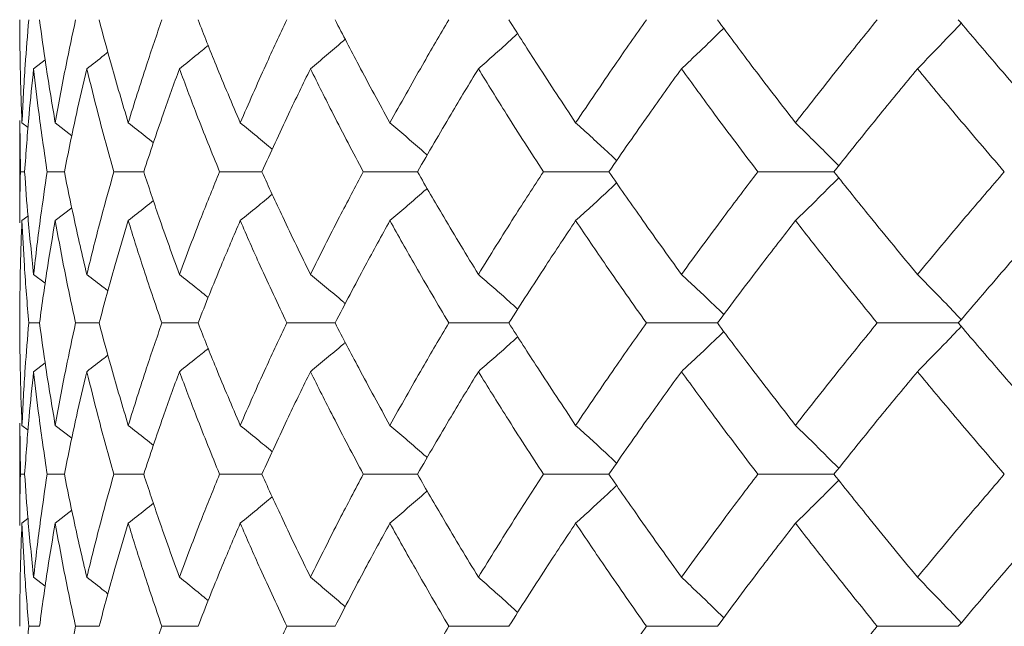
# Model space of a CAD drawing. Header units: inches. Extents: x -4 to 22.9, y -7.2 to 15.7.
# Tile 76 of 127: x 11.192 to 11.587, y 2.756 to 2.999. Entities that reach past the tile are written whole.
import ezdxf

# ---------------------------------------------------------------- set-up
doc = ezdxf.new("R2010")
doc.units = ezdxf.units.IN
doc.header["$MEASUREMENT"] = 0

msp = doc.modelspace()

# ---------------------------------------------------------------- linework, layer by layer
at = {"color": 7, "linetype": 'Continuous', "lineweight": 15}
for p, q in [((11.19788, 2.97921), (11.20249, 2.98279)), ((11.19234, 2.95845), (11.19234, 2.91748)), ((11.19257, 2.93794), (11.19237, 2.95845)), ((11.19321, 2.95757), (11.19565, 2.95569)), ((11.20655, 2.95757), (11.21321, 2.95238)), ((11.19428, 2.93794), (11.19257, 2.93794)), ((11.2102, 2.93794), (11.20331, 2.93794)), ((11.242, 2.93794), (11.23003, 2.93794)), ((11.28935, 2.93794), (11.27241, 2.93794)), ((11.35171, 2.93794), (11.32999, 2.93794)), ((11.42842, 2.93794), (11.40216, 2.93794)), ((11.51862, 2.93794), (11.48811, 2.93794)), ((11.19321, 2.91834), (11.19561, 2.92018)), ((11.20655, 2.91834), (11.21318, 2.92349)), ((11.19788, 2.89682), (11.20253, 2.89324)), ((11.20024, 2.87732), (11.19593, 2.87732)), ((11.22413, 2.87732), (11.21469, 2.87732)), ((11.26376, 2.87732), (11.24928, 2.87732)), ((11.31869, 2.87732), (11.29934, 2.87732)), ((11.38832, 2.87732), (11.3643, 2.87732)), ((11.47189, 2.87732), (11.44346, 2.87732)), ((11.56847, 2.87732), (11.53596, 2.87732)), ((11.19788, 2.85781), (11.20249, 2.86137)), ((11.19234, 2.83716), (11.19234, 2.79619)), ((11.19257, 2.8167), (11.19237, 2.83716)), ((11.19321, 2.83629), (11.19565, 2.83442)), ((11.20655, 2.83629), (11.21321, 2.83112)), ((11.19428, 2.8167), (11.19257, 2.8167)), ((11.2102, 2.8167), (11.20331, 2.8167)), ((11.242, 2.8167), (11.23003, 2.8167)), ((11.28935, 2.8167), (11.27241, 2.8167)), ((11.35171, 2.8167), (11.32999, 2.8167)), ((11.42842, 2.8167), (11.40216, 2.8167)), ((11.51862, 2.8167), (11.48811, 2.8167)), ((11.20655, 2.79707), (11.21318, 2.80223)), ((11.19321, 2.79707), (11.19561, 2.79891)), ((11.19788, 2.77543), (11.20253, 2.77182)), ((11.20024, 2.75574), (11.19593, 2.75574)), ((11.22413, 2.75574), (11.21469, 2.75574)), ((11.26376, 2.75574), (11.24928, 2.75574)), ((11.31869, 2.75574), (11.29934, 2.75574)), ((11.38832, 2.75574), (11.3643, 2.75574)), ((11.47189, 2.75574), (11.44346, 2.75574)), ((11.56847, 2.75574), (11.53596, 2.75574))]:
    msp.add_line(p, q, dxfattribs=at)
for points, knots in [([(11.19321, 2.95757), (11.19293, 2.96528), (11.19241, 2.97904), (11.19236, 2.99283), (11.19234, 2.9989)], [0, 0, 0, 0, 0.55973, 1, 1, 1, 1]), ([(11.19321, 2.95757), (11.1936, 2.96528), (11.19428, 2.97904), (11.19543, 2.99283), (11.19593, 2.9989)], [0, 0, 0, 0, 0.55973, 1, 1, 1, 1]), ([(11.20655, 2.95757), (11.20525, 2.96528), (11.20292, 2.97904), (11.20106, 2.99283), (11.20024, 2.9989)], [0, 0, 0, 0, 0.55973, 1, 1, 1, 1]), ([(11.20655, 2.95757), (11.20795, 2.96528), (11.21044, 2.97904), (11.21339, 2.99283), (11.21469, 2.9989)], [0, 0, 0, 0, 0.55973, 1, 1, 1, 1]), ([(11.23581, 2.95757), (11.23351, 2.96528), (11.2294, 2.97904), (11.22574, 2.99283), (11.22413, 2.9989)], [0, 0, 0, 0, 0.55973, 1, 1, 1, 1]), ([(11.23581, 2.95757), (11.2382, 2.96528), (11.24248, 2.97904), (11.2472, 2.99283), (11.24928, 2.9989)], [0, 0, 0, 0, 0.55973, 1, 1, 1, 1]), ([(11.28068, 2.95757), (11.2774, 2.96528), (11.27155, 2.97904), (11.26614, 2.99283), (11.26376, 2.9989)], [0, 0, 0, 0, 0.55973, 1, 1, 1, 1]), ([(11.28068, 2.95757), (11.28405, 2.96528), (11.29006, 2.97904), (11.2965, 2.99283), (11.29934, 2.9989)], [0, 0, 0, 0, 0.55973, 1, 1, 1, 1]), ([(11.34067, 2.95757), (11.33645, 2.96528), (11.32892, 2.97904), (11.32182, 2.99283), (11.31869, 2.9989)], [0, 0, 0, 0, 0.55973, 1, 1, 1, 1]), ([(11.34067, 2.95757), (11.34497, 2.96528), (11.35265, 2.97904), (11.36074, 2.99283), (11.3643, 2.9989)], [0, 0, 0, 0, 0.55973, 1, 1, 1, 1]), ([(11.41511, 2.95757), (11.41, 2.96528), (11.40088, 2.97904), (11.39216, 2.99283), (11.38832, 2.9989)], [0, 0, 0, 0, 0.55973, 1, 1, 1, 1]), ([(11.41511, 2.95757), (11.4203, 2.96528), (11.42957, 2.97904), (11.43922, 2.99283), (11.44346, 2.9989)], [0, 0, 0, 0, 0.55973, 1, 1, 1, 1]), ([(11.4575, 2.97921), (11.45942, 2.98101), (11.46326, 2.98463), (11.46892, 2.99003), (11.47263, 2.99367), (11.47446, 2.99545)], [0, 0, 0, 0, 0.337318, 0.674635, 1, 1, 1, 1]), ([(11.5032, 2.95757), (11.49725, 2.96528), (11.48664, 2.97904), (11.4764, 2.99283), (11.47189, 2.9989)], [0, 0, 0, 0, 0.55973, 1, 1, 1, 1]), ([(11.5032, 2.95757), (11.50921, 2.96528), (11.51997, 2.97904), (11.53107, 2.99283), (11.53596, 2.9989)], [0, 0, 0, 0, 0.55973, 1, 1, 1, 1]), ([(11.55206, 2.97921), (11.55383, 2.98101), (11.55737, 2.98463), (11.56323, 2.99072), (11.56731, 2.99505), (11.56964, 2.99752)], [0, 0, 0, 0, 0.2995399, 0.5990798, 1, 1, 1, 1]), ([(11.60396, 2.95757), (11.59725, 2.96528), (11.58525, 2.97904), (11.5736, 2.99283), (11.56847, 2.9989)], [0, 0, 0, 0, 0.55973, 1, 1, 1, 1]), ([(11.37613, 2.97921), (11.37818, 2.98101), (11.38227, 2.98463), (11.38753, 2.98932), (11.39071, 2.99224), (11.39188, 2.99331)], [0, 0, 0, 0, 0.388001, 0.776003, 1, 1, 1, 1]), ([(11.25632, 2.97921), (11.25856, 2.98101), (11.26242, 2.98412), (11.26625, 2.98727), (11.26786, 2.98859)], [0, 0, 0, 0, 0.58084, 1, 1, 1, 1]), ([(11.30882, 2.97921), (11.31098, 2.98102), (11.31529, 2.98463), (11.31994, 2.98857), (11.32242, 2.99073), (11.32278, 2.99103)], [0, 0, 0, 0, 0.461504, 0.923007, 1, 1, 1, 1]), ([(11.2192, 2.97921), (11.22151, 2.98101), (11.22433, 2.98322), (11.22713, 2.98546), (11.22765, 2.98587)], [0, 0, 0, 0, 0.81537, 1, 1, 1, 1]), ([(11.19428, 2.93794), (11.19483, 2.94563), (11.19581, 2.95938), (11.19724, 2.97315), (11.19788, 2.97921)], [0, 0, 0, 0, 0.559665, 1, 1, 1, 1]), ([(11.20331, 2.93794), (11.20218, 2.94563), (11.20014, 2.95938), (11.19857, 2.97315), (11.19788, 2.97921)], [0, 0, 0, 0, 0.559665, 1, 1, 1, 1]), ([(11.2102, 2.93794), (11.21176, 2.94563), (11.21454, 2.95938), (11.21778, 2.97315), (11.2192, 2.97921)], [0, 0, 0, 0, 0.5596645, 1, 1, 1, 1]), ([(11.23003, 2.93794), (11.22788, 2.94563), (11.22406, 2.95938), (11.22069, 2.97315), (11.2192, 2.97921)], [0, 0, 0, 0, 0.559665, 1, 1, 1, 1]), ([(11.242, 2.93794), (11.24455, 2.94563), (11.24912, 2.95938), (11.25412, 2.97315), (11.25632, 2.97921)], [0, 0, 0, 0, 0.559665, 1, 1, 1, 1]), ([(11.27241, 2.93794), (11.26929, 2.94563), (11.26371, 2.95938), (11.25858, 2.97315), (11.25632, 2.97921)], [0, 0, 0, 0, 0.559665, 1, 1, 1, 1]), ([(11.28935, 2.93794), (11.29287, 2.94563), (11.29915, 2.95938), (11.30587, 2.97315), (11.30882, 2.97921)], [0, 0, 0, 0, 0.559665, 1, 1, 1, 1]), ([(11.32999, 2.93794), (11.32593, 2.94563), (11.31867, 2.95938), (11.31183, 2.97315), (11.30882, 2.97921)], [0, 0, 0, 0, 0.559665, 1, 1, 1, 1]), ([(11.35171, 2.93794), (11.35616, 2.94563), (11.36411, 2.95938), (11.37245, 2.97315), (11.37613, 2.97921)], [0, 0, 0, 0, 0.559665, 1, 1, 1, 1]), ([(11.40216, 2.93794), (11.39719, 2.94563), (11.38832, 2.95938), (11.37985, 2.97315), (11.37613, 2.97921)], [0, 0, 0, 0, 0.559665, 1, 1, 1, 1]), ([(11.42842, 2.93794), (11.43374, 2.94563), (11.44326, 2.95938), (11.45315, 2.97315), (11.4575, 2.97921)], [0, 0, 0, 0, 0.5596645, 1, 1, 1, 1]), ([(11.48811, 2.93794), (11.48229, 2.94563), (11.47191, 2.95938), (11.46191, 2.97315), (11.4575, 2.97921)], [0, 0, 0, 0, 0.559665, 1, 1, 1, 1]), ([(11.51862, 2.93794), (11.52476, 2.94563), (11.53575, 2.95938), (11.54707, 2.97315), (11.55206, 2.97921)], [0, 0, 0, 0, 0.5596645, 1, 1, 1, 1]), ([(11.5869, 2.93794), (11.5803, 2.94563), (11.56852, 2.95938), (11.55709, 2.97315), (11.55206, 2.97921)], [0, 0, 0, 0, 0.559665, 1, 1, 1, 1]), ([(11.23581, 2.95757), (11.23809, 2.95577), (11.24146, 2.9531), (11.24482, 2.95039), (11.24591, 2.94951)], [0, 0, 0, 0, 0.674052, 1, 1, 1, 1]), ([(11.28068, 2.95757), (11.28288, 2.95577), (11.28718, 2.95225), (11.29145, 2.94869), (11.29352, 2.94696)], [0, 0, 0, 0, 0.512874, 1, 1, 1, 1]), ([(11.34067, 2.95757), (11.34277, 2.95577), (11.34699, 2.95216), (11.35197, 2.94784), (11.35483, 2.9453), (11.3556, 2.94461)], [0, 0, 0, 0, 0.421083, 0.842166, 1, 1, 1, 1]), ([(11.41511, 2.95757), (11.4171, 2.95577), (11.42107, 2.95216), (11.42656, 2.94712), (11.43003, 2.94385), (11.43154, 2.94242)], [0, 0, 0, 0, 0.360851, 0.721702, 1, 1, 1, 1]), ([(11.5032, 2.95757), (11.50504, 2.95577), (11.50874, 2.95216), (11.51453, 2.94642), (11.51844, 2.94245), (11.52054, 2.94033)], [0, 0, 0, 0, 0.3174882, 0.6349764, 1, 1, 1, 1]), ([(11.19237, 2.91748), (11.19236, 2.91826), (11.19228, 2.92507), (11.19243, 2.93189), (11.19257, 2.93794)], [0, 0, 0, 0, 0.114506, 1, 1, 1, 1]), ([(11.19788, 2.89682), (11.19708, 2.90449), (11.19566, 2.91818), (11.1947, 2.9319), (11.19428, 2.93794)], [0, 0, 0, 0, 0.5595273, 1, 1, 1, 1]), ([(11.19788, 2.89682), (11.19877, 2.90449), (11.20036, 2.91818), (11.20241, 2.9319), (11.20331, 2.93794)], [0, 0, 0, 0, 0.559527, 1, 1, 1, 1]), ([(11.2192, 2.89682), (11.2174, 2.90449), (11.21418, 2.91818), (11.21141, 2.9319), (11.2102, 2.93794)], [0, 0, 0, 0, 0.5595273, 1, 1, 1, 1]), ([(11.2192, 2.89682), (11.2211, 2.90449), (11.22449, 2.91818), (11.22833, 2.9319), (11.23003, 2.93794)], [0, 0, 0, 0, 0.559527, 1, 1, 1, 1]), ([(11.25632, 2.89682), (11.25353, 2.90449), (11.24854, 2.91818), (11.244, 2.9319), (11.242, 2.93794)], [0, 0, 0, 0, 0.559527, 1, 1, 1, 1]), ([(11.25632, 2.89682), (11.2592, 2.90449), (11.26436, 2.91818), (11.26995, 2.9319), (11.27241, 2.93794)], [0, 0, 0, 0, 0.559527, 1, 1, 1, 1]), ([(11.30882, 2.89682), (11.30507, 2.90449), (11.29837, 2.91818), (11.29211, 2.9319), (11.28935, 2.93794)], [0, 0, 0, 0, 0.559527, 1, 1, 1, 1]), ([(11.30882, 2.89682), (11.31266, 2.90449), (11.31952, 2.91818), (11.32679, 2.9319), (11.32999, 2.93794)], [0, 0, 0, 0, 0.5595273, 1, 1, 1, 1]), ([(11.37613, 2.89682), (11.37146, 2.90449), (11.36312, 2.91818), (11.3552, 2.9319), (11.35171, 2.93794)], [0, 0, 0, 0, 0.559527, 1, 1, 1, 1]), ([(11.37613, 2.89682), (11.38088, 2.90449), (11.38937, 2.91818), (11.39825, 2.9319), (11.40216, 2.93794)], [0, 0, 0, 0, 0.559527, 1, 1, 1, 1]), ([(11.4575, 2.89682), (11.45197, 2.90449), (11.44209, 2.91818), (11.4326, 2.9319), (11.42842, 2.93794)], [0, 0, 0, 0, 0.559527, 1, 1, 1, 1]), ([(11.4575, 2.89682), (11.46311, 2.90449), (11.47314, 2.91818), (11.48353, 2.9319), (11.48811, 2.93794)], [0, 0, 0, 0, 0.5595273, 1, 1, 1, 1]), ([(11.55206, 2.89682), (11.54572, 2.90449), (11.5344, 2.91818), (11.52344, 2.9319), (11.51862, 2.93794)], [0, 0, 0, 0, 0.559527, 1, 1, 1, 1]), ([(11.55206, 2.89682), (11.55847, 2.90449), (11.56992, 2.91818), (11.58171, 2.9319), (11.5869, 2.93794)], [0, 0, 0, 0, 0.559527, 1, 1, 1, 1]), ([(11.41511, 2.91834), (11.4171, 2.92014), (11.42108, 2.92374), (11.42656, 2.92878), (11.43003, 2.93204), (11.43154, 2.93346)], [0, 0, 0, 0, 0.361223, 0.722446, 1, 1, 1, 1]), ([(11.5032, 2.91834), (11.50505, 2.92014), (11.50875, 2.92374), (11.51453, 2.92947), (11.51844, 2.93343), (11.52053, 2.93555)], [0, 0, 0, 0, 0.317748, 0.635496, 1, 1, 1, 1]), ([(11.28068, 2.91834), (11.28289, 2.92014), (11.28718, 2.92364), (11.29144, 2.92719), (11.29351, 2.92892)], [0, 0, 0, 0, 0.5139, 1, 1, 1, 1]), ([(11.34067, 2.91834), (11.34277, 2.92014), (11.34699, 2.92375), (11.35197, 2.92805), (11.35482, 2.93058), (11.3556, 2.93127)], [0, 0, 0, 0, 0.4216668, 0.8433336, 1, 1, 1, 1]), ([(11.23581, 2.91834), (11.23809, 2.92014), (11.24146, 2.9228), (11.2448, 2.92549), (11.24589, 2.92637)], [0, 0, 0, 0, 0.676171, 1, 1, 1, 1]), ([(11.19234, 2.87732), (11.19238, 2.88496), (11.19245, 2.89862), (11.19298, 2.91231), (11.19321, 2.91834)], [0, 0, 0, 0, 0.559462, 1, 1, 1, 1]), ([(11.19593, 2.87732), (11.1953, 2.88496), (11.19417, 2.89862), (11.19351, 2.91231), (11.19321, 2.91834)], [0, 0, 0, 0, 0.559462, 1, 1, 1, 1]), ([(11.20024, 2.87732), (11.20129, 2.88496), (11.20318, 2.89862), (11.20552, 2.91231), (11.20655, 2.91834)], [0, 0, 0, 0, 0.559462, 1, 1, 1, 1]), ([(11.21469, 2.87732), (11.21305, 2.88496), (11.21011, 2.89862), (11.20764, 2.91231), (11.20655, 2.91834)], [0, 0, 0, 0, 0.559462, 1, 1, 1, 1]), ([(11.22413, 2.87732), (11.22619, 2.88496), (11.22987, 2.89862), (11.23399, 2.91231), (11.23581, 2.91834)], [0, 0, 0, 0, 0.559462, 1, 1, 1, 1]), ([(11.24928, 2.87732), (11.24665, 2.88496), (11.24194, 2.89862), (11.23768, 2.91231), (11.23581, 2.91834)], [0, 0, 0, 0, 0.559462, 1, 1, 1, 1]), ([(11.26376, 2.87732), (11.2668, 2.88496), (11.27223, 2.89862), (11.2781, 2.91231), (11.28068, 2.91834)], [0, 0, 0, 0, 0.559462, 1, 1, 1, 1]), ([(11.29934, 2.87732), (11.29574, 2.88496), (11.28931, 2.89862), (11.28332, 2.91231), (11.28068, 2.91834)], [0, 0, 0, 0, 0.559462, 1, 1, 1, 1]), ([(11.31869, 2.87732), (11.32268, 2.88496), (11.32981, 2.89862), (11.33734, 2.91231), (11.34067, 2.91834)], [0, 0, 0, 0, 0.559462, 1, 1, 1, 1]), ([(11.3643, 2.87732), (11.35978, 2.88496), (11.3517, 2.89862), (11.34404, 2.91231), (11.34067, 2.91834)], [0, 0, 0, 0, 0.559462, 1, 1, 1, 1]), ([(11.38832, 2.87732), (11.39321, 2.88496), (11.40196, 2.89862), (11.41109, 2.91231), (11.41511, 2.91834)], [0, 0, 0, 0, 0.559462, 1, 1, 1, 1]), ([(11.44346, 2.87732), (11.43807, 2.88496), (11.42842, 2.89862), (11.41918, 2.91231), (11.41511, 2.91834)], [0, 0, 0, 0, 0.559462, 1, 1, 1, 1]), ([(11.47189, 2.87732), (11.47763, 2.88496), (11.4879, 2.89862), (11.49852, 2.91231), (11.5032, 2.91834)], [0, 0, 0, 0, 0.559462, 1, 1, 1, 1]), ([(11.53596, 2.87732), (11.52975, 2.88496), (11.51865, 2.89862), (11.50792, 2.91231), (11.5032, 2.91834)], [0, 0, 0, 0, 0.559462, 1, 1, 1, 1]), ([(11.56847, 2.87732), (11.57501, 2.88496), (11.58668, 2.89862), (11.59868, 2.91231), (11.60396, 2.91834)], [0, 0, 0, 0, 0.559462, 1, 1, 1, 1]), ([(11.2192, 2.89682), (11.22151, 2.89503), (11.22435, 2.89283), (11.22716, 2.8906), (11.22768, 2.89019)], [0, 0, 0, 0, 0.81536, 1, 1, 1, 1]), ([(11.25632, 2.89682), (11.25857, 2.89503), (11.26243, 2.89194), (11.26627, 2.88882), (11.26787, 2.88751)], [0, 0, 0, 0, 0.581822, 1, 1, 1, 1]), ([(11.30882, 2.89682), (11.31098, 2.89503), (11.31531, 2.89143), (11.31996, 2.88752), (11.32244, 2.88539), (11.32279, 2.88509)], [0, 0, 0, 0, 0.462668, 0.925337, 1, 1, 1, 1]), ([(11.37613, 2.89682), (11.37818, 2.89503), (11.38229, 2.89143), (11.38755, 2.88678), (11.39073, 2.88389), (11.39189, 2.88284)], [0, 0, 0, 0, 0.389165, 0.778331, 1, 1, 1, 1]), ([(11.4575, 2.89682), (11.45943, 2.89503), (11.46328, 2.89143), (11.46894, 2.88607), (11.47265, 2.88248), (11.47446, 2.88072)], [0, 0, 0, 0, 0.338424, 0.676849, 1, 1, 1, 1]), ([(11.55206, 2.89682), (11.55383, 2.89503), (11.55738, 2.89143), (11.56325, 2.8854), (11.56732, 2.88112), (11.56964, 2.87867)], [0, 0, 0, 0, 0.300574, 0.601147, 1, 1, 1, 1]), ([(11.19321, 2.83629), (11.19293, 2.84397), (11.19241, 2.85766), (11.19236, 2.87132), (11.19234, 2.87732)], [0, 0, 0, 0, 0.5605414, 1, 1, 1, 1]), ([(11.19321, 2.83629), (11.1936, 2.84397), (11.19428, 2.85766), (11.19543, 2.87132), (11.19593, 2.87732)], [0, 0, 0, 0, 0.560541, 1, 1, 1, 1]), ([(11.20655, 2.83629), (11.20525, 2.84397), (11.20292, 2.85766), (11.20106, 2.87132), (11.20024, 2.87732)], [0, 0, 0, 0, 0.560541, 1, 1, 1, 1]), ([(11.20655, 2.83629), (11.20795, 2.84397), (11.21044, 2.85766), (11.21339, 2.87132), (11.21469, 2.87732)], [0, 0, 0, 0, 0.560541, 1, 1, 1, 1]), ([(11.23581, 2.83629), (11.23351, 2.84397), (11.2294, 2.85766), (11.22574, 2.87132), (11.22413, 2.87732)], [0, 0, 0, 0, 0.560541, 1, 1, 1, 1]), ([(11.23581, 2.83629), (11.23821, 2.84397), (11.24248, 2.85766), (11.24721, 2.87132), (11.24928, 2.87732)], [0, 0, 0, 0, 0.560541, 1, 1, 1, 1]), ([(11.28068, 2.83629), (11.2774, 2.84397), (11.27156, 2.85766), (11.26614, 2.87132), (11.26376, 2.87732)], [0, 0, 0, 0, 0.560541, 1, 1, 1, 1]), ([(11.28068, 2.83629), (11.28405, 2.84397), (11.29005, 2.85766), (11.2965, 2.87132), (11.29934, 2.87732)], [0, 0, 0, 0, 0.560541, 1, 1, 1, 1]), ([(11.34067, 2.83629), (11.33645, 2.84397), (11.32893, 2.85766), (11.32182, 2.87132), (11.31869, 2.87732)], [0, 0, 0, 0, 0.560541, 1, 1, 1, 1]), ([(11.34067, 2.83629), (11.34497, 2.84397), (11.35264, 2.85766), (11.36074, 2.87132), (11.3643, 2.87732)], [0, 0, 0, 0, 0.560541, 1, 1, 1, 1]), ([(11.41511, 2.83629), (11.41, 2.84397), (11.40089, 2.85766), (11.39216, 2.87132), (11.38832, 2.87732)], [0, 0, 0, 0, 0.5605414, 1, 1, 1, 1]), ([(11.41511, 2.83629), (11.4203, 2.84397), (11.42956, 2.85766), (11.43922, 2.87132), (11.44346, 2.87732)], [0, 0, 0, 0, 0.560541, 1, 1, 1, 1]), ([(11.5032, 2.83629), (11.49725, 2.84397), (11.48664, 2.85766), (11.47639, 2.87132), (11.47189, 2.87732)], [0, 0, 0, 0, 0.560541, 1, 1, 1, 1]), ([(11.5032, 2.83629), (11.50922, 2.84397), (11.51996, 2.85766), (11.53108, 2.87132), (11.53596, 2.87732)], [0, 0, 0, 0, 0.560541, 1, 1, 1, 1]), ([(11.60396, 2.83629), (11.59724, 2.84397), (11.58526, 2.85766), (11.5736, 2.87132), (11.56847, 2.87732)], [0, 0, 0, 0, 0.560541, 1, 1, 1, 1]), ([(11.4575, 2.85781), (11.45943, 2.85961), (11.46328, 2.8632), (11.46894, 2.86856), (11.47265, 2.87216), (11.47446, 2.87391)], [0, 0, 0, 0, 0.338501, 0.677002, 1, 1, 1, 1]), ([(11.55206, 2.85781), (11.55383, 2.85961), (11.55738, 2.8632), (11.56325, 2.86924), (11.56732, 2.87352), (11.56964, 2.87596)], [0, 0, 0, 0, 0.300595, 0.601189, 1, 1, 1, 1]), ([(11.30882, 2.85781), (11.31098, 2.85961), (11.31531, 2.86321), (11.31996, 2.86711), (11.32244, 2.86924), (11.32278, 2.86954)], [0, 0, 0, 0, 0.463079, 0.926159, 1, 1, 1, 1]), ([(11.37613, 2.85781), (11.37818, 2.85961), (11.38229, 2.8632), (11.38755, 2.86786), (11.39073, 2.87074), (11.39188, 2.87179)], [0, 0, 0, 0, 0.38935, 0.7787, 1, 1, 1, 1]), ([(11.25632, 2.85781), (11.25857, 2.85961), (11.26243, 2.86269), (11.26626, 2.86581), (11.26785, 2.86711)], [0, 0, 0, 0, 0.5827699, 1, 1, 1, 1]), ([(11.2192, 2.85781), (11.22151, 2.85961), (11.22434, 2.8618), (11.22714, 2.86402), (11.22765, 2.86442)], [0, 0, 0, 0, 0.817982, 1, 1, 1, 1]), ([(11.19428, 2.8167), (11.19483, 2.82439), (11.1958, 2.8381), (11.19724, 2.8518), (11.19788, 2.85781)], [0, 0, 0, 0, 0.5604762, 1, 1, 1, 1]), ([(11.20331, 2.8167), (11.20218, 2.82439), (11.20014, 2.8381), (11.19857, 2.8518), (11.19788, 2.85781)], [0, 0, 0, 0, 0.560476, 1, 1, 1, 1]), ([(11.2102, 2.8167), (11.21176, 2.82439), (11.21454, 2.8381), (11.21778, 2.8518), (11.2192, 2.85781)], [0, 0, 0, 0, 0.5604762, 1, 1, 1, 1]), ([(11.23003, 2.8167), (11.22788, 2.82439), (11.22406, 2.8381), (11.22069, 2.8518), (11.2192, 2.85781)], [0, 0, 0, 0, 0.560476, 1, 1, 1, 1]), ([(11.242, 2.8167), (11.24456, 2.82439), (11.24911, 2.8381), (11.25412, 2.8518), (11.25632, 2.85781)], [0, 0, 0, 0, 0.5604762, 1, 1, 1, 1]), ([(11.27241, 2.8167), (11.26928, 2.82439), (11.26372, 2.8381), (11.25858, 2.8518), (11.25632, 2.85781)], [0, 0, 0, 0, 0.5604762, 1, 1, 1, 1]), ([(11.28935, 2.8167), (11.29287, 2.82439), (11.29915, 2.8381), (11.30587, 2.8518), (11.30882, 2.85781)], [0, 0, 0, 0, 0.5604762, 1, 1, 1, 1]), ([(11.32999, 2.8167), (11.32593, 2.82439), (11.31867, 2.8381), (11.31183, 2.8518), (11.30882, 2.85781)], [0, 0, 0, 0, 0.5604762, 1, 1, 1, 1]), ([(11.35171, 2.8167), (11.35616, 2.82439), (11.3641, 2.8381), (11.37245, 2.8518), (11.37613, 2.85781)], [0, 0, 0, 0, 0.560476, 1, 1, 1, 1]), ([(11.40216, 2.8167), (11.39719, 2.82439), (11.38833, 2.8381), (11.37985, 2.8518), (11.37613, 2.85781)], [0, 0, 0, 0, 0.560476, 1, 1, 1, 1]), ([(11.42842, 2.8167), (11.43374, 2.82439), (11.44325, 2.8381), (11.45315, 2.8518), (11.4575, 2.85781)], [0, 0, 0, 0, 0.560476, 1, 1, 1, 1]), ([(11.48811, 2.8167), (11.48229, 2.82439), (11.47192, 2.8381), (11.4619, 2.8518), (11.4575, 2.85781)], [0, 0, 0, 0, 0.5604762, 1, 1, 1, 1]), ([(11.51862, 2.8167), (11.52477, 2.82439), (11.53574, 2.8381), (11.54708, 2.8518), (11.55206, 2.85781)], [0, 0, 0, 0, 0.560476, 1, 1, 1, 1]), ([(11.5869, 2.8167), (11.5803, 2.82439), (11.56853, 2.8381), (11.55709, 2.8518), (11.55206, 2.85781)], [0, 0, 0, 0, 0.560476, 1, 1, 1, 1]), ([(11.23581, 2.83629), (11.23809, 2.8345), (11.24147, 2.83183), (11.24482, 2.82913), (11.24591, 2.82825)], [0, 0, 0, 0, 0.674535, 1, 1, 1, 1]), ([(11.28068, 2.83629), (11.28289, 2.8345), (11.28719, 2.83099), (11.29145, 2.82744), (11.29353, 2.82571)], [0, 0, 0, 0, 0.513216, 1, 1, 1, 1]), ([(11.34067, 2.83629), (11.34277, 2.83449), (11.34699, 2.83089), (11.35198, 2.82658), (11.35483, 2.82405), (11.35561, 2.82336)], [0, 0, 0, 0, 0.42135, 0.8427, 1, 1, 1, 1]), ([(11.41511, 2.83629), (11.4171, 2.83449), (11.42108, 2.83089), (11.42656, 2.82586), (11.43003, 2.82259), (11.43154, 2.82117)], [0, 0, 0, 0, 0.361078, 0.722156, 1, 1, 1, 1]), ([(11.5032, 2.83629), (11.50505, 2.83449), (11.50875, 2.83089), (11.51453, 2.82517), (11.51845, 2.8212), (11.52054, 2.81908)], [0, 0, 0, 0, 0.317693, 0.635385, 1, 1, 1, 1]), ([(11.19237, 2.79619), (11.19236, 2.79698), (11.19228, 2.80382), (11.19243, 2.81066), (11.19257, 2.8167)], [0, 0, 0, 0, 0.115573, 1, 1, 1, 1]), ([(11.19788, 2.77543), (11.19708, 2.78314), (11.19566, 2.79691), (11.1947, 2.81065), (11.19428, 2.8167)], [0, 0, 0, 0, 0.560339, 1, 1, 1, 1]), ([(11.19788, 2.77543), (11.19877, 2.78314), (11.20036, 2.79691), (11.20241, 2.81065), (11.20331, 2.8167)], [0, 0, 0, 0, 0.560339, 1, 1, 1, 1]), ([(11.2192, 2.77543), (11.2174, 2.78314), (11.21418, 2.79691), (11.21141, 2.81065), (11.2102, 2.8167)], [0, 0, 0, 0, 0.560339, 1, 1, 1, 1]), ([(11.2192, 2.77543), (11.2211, 2.78314), (11.22449, 2.79691), (11.22834, 2.81065), (11.23003, 2.8167)], [0, 0, 0, 0, 0.560339, 1, 1, 1, 1]), ([(11.25632, 2.77543), (11.25353, 2.78314), (11.24854, 2.79691), (11.244, 2.81065), (11.242, 2.8167)], [0, 0, 0, 0, 0.560339, 1, 1, 1, 1]), ([(11.25632, 2.77543), (11.25921, 2.78314), (11.26435, 2.79691), (11.26995, 2.81065), (11.27241, 2.8167)], [0, 0, 0, 0, 0.560339, 1, 1, 1, 1]), ([(11.30882, 2.77543), (11.30507, 2.78314), (11.29838, 2.79691), (11.2921, 2.81065), (11.28935, 2.8167)], [0, 0, 0, 0, 0.560339, 1, 1, 1, 1]), ([(11.30882, 2.77543), (11.31266, 2.78314), (11.31951, 2.79691), (11.32679, 2.81065), (11.32999, 2.8167)], [0, 0, 0, 0, 0.560339, 1, 1, 1, 1]), ([(11.37613, 2.77543), (11.37146, 2.78314), (11.36313, 2.79691), (11.3552, 2.81065), (11.35171, 2.8167)], [0, 0, 0, 0, 0.560339, 1, 1, 1, 1]), ([(11.37613, 2.77543), (11.38088, 2.78314), (11.38936, 2.79691), (11.39825, 2.81065), (11.40216, 2.8167)], [0, 0, 0, 0, 0.560339, 1, 1, 1, 1]), ([(11.4575, 2.77543), (11.45197, 2.78314), (11.44209, 2.79691), (11.43259, 2.81065), (11.42842, 2.8167)], [0, 0, 0, 0, 0.560339, 1, 1, 1, 1]), ([(11.4575, 2.77543), (11.46312, 2.78314), (11.47313, 2.79691), (11.48353, 2.81065), (11.48811, 2.8167)], [0, 0, 0, 0, 0.560339, 1, 1, 1, 1]), ([(11.5032, 2.79707), (11.50504, 2.79887), (11.50874, 2.80248), (11.51453, 2.80821), (11.51844, 2.81218), (11.52053, 2.81431)], [0, 0, 0, 0, 0.317535, 0.635069, 1, 1, 1, 1]), ([(11.55206, 2.77543), (11.54572, 2.78314), (11.53441, 2.79691), (11.52344, 2.81065), (11.51862, 2.8167)], [0, 0, 0, 0, 0.560339, 1, 1, 1, 1]), ([(11.55206, 2.77543), (11.55847, 2.78314), (11.56991, 2.79691), (11.58171, 2.81065), (11.5869, 2.8167)], [0, 0, 0, 0, 0.560339, 1, 1, 1, 1]), ([(11.34067, 2.79707), (11.34277, 2.79887), (11.34699, 2.80248), (11.35196, 2.80679), (11.35482, 2.80933), (11.35559, 2.81002)], [0, 0, 0, 0, 0.421367, 0.842734, 1, 1, 1, 1]), ([(11.41511, 2.79707), (11.4171, 2.79887), (11.42107, 2.80248), (11.42655, 2.80752), (11.43002, 2.81079), (11.43153, 2.81221)], [0, 0, 0, 0, 0.3609767, 0.7219535, 1, 1, 1, 1]), ([(11.28068, 2.79707), (11.28288, 2.79887), (11.28718, 2.80238), (11.29144, 2.80594), (11.29351, 2.80767)], [0, 0, 0, 0, 0.513503, 1, 1, 1, 1]), ([(11.23581, 2.79707), (11.23809, 2.79887), (11.24146, 2.80153), (11.2448, 2.80423), (11.24589, 2.80511)], [0, 0, 0, 0, 0.675594, 1, 1, 1, 1]), ([(11.19234, 2.75574), (11.19238, 2.76346), (11.19245, 2.77725), (11.19298, 2.79101), (11.19321, 2.79707)], [0, 0, 0, 0, 0.560274, 1, 1, 1, 1]), ([(11.19593, 2.75574), (11.1953, 2.76346), (11.19417, 2.77725), (11.19351, 2.79101), (11.19321, 2.79707)], [0, 0, 0, 0, 0.5602736, 1, 1, 1, 1]), ([(11.20024, 2.75574), (11.20129, 2.76346), (11.20317, 2.77725), (11.20552, 2.79101), (11.20655, 2.79707)], [0, 0, 0, 0, 0.560274, 1, 1, 1, 1]), ([(11.21469, 2.75574), (11.21305, 2.76346), (11.21011, 2.77725), (11.20764, 2.79101), (11.20655, 2.79707)], [0, 0, 0, 0, 0.560274, 1, 1, 1, 1]), ([(11.22413, 2.75574), (11.22619, 2.76346), (11.22987, 2.77725), (11.23399, 2.79101), (11.23581, 2.79707)], [0, 0, 0, 0, 0.560274, 1, 1, 1, 1]), ([(11.24928, 2.75574), (11.24665, 2.76346), (11.24194, 2.77725), (11.23768, 2.79101), (11.23581, 2.79707)], [0, 0, 0, 0, 0.560274, 1, 1, 1, 1]), ([(11.26376, 2.75574), (11.2668, 2.76346), (11.27223, 2.77725), (11.2781, 2.79101), (11.28068, 2.79707)], [0, 0, 0, 0, 0.560274, 1, 1, 1, 1]), ([(11.29934, 2.75574), (11.29574, 2.76346), (11.28931, 2.77725), (11.28332, 2.79101), (11.28068, 2.79707)], [0, 0, 0, 0, 0.560274, 1, 1, 1, 1]), ([(11.31869, 2.75574), (11.32268, 2.76346), (11.3298, 2.77725), (11.33735, 2.79101), (11.34067, 2.79707)], [0, 0, 0, 0, 0.560274, 1, 1, 1, 1]), ([(11.3643, 2.75574), (11.35978, 2.76346), (11.3517, 2.77725), (11.34404, 2.79101), (11.34067, 2.79707)], [0, 0, 0, 0, 0.5602736, 1, 1, 1, 1]), ([(11.38832, 2.75574), (11.39322, 2.76346), (11.40195, 2.77725), (11.41109, 2.79101), (11.41511, 2.79707)], [0, 0, 0, 0, 0.560274, 1, 1, 1, 1]), ([(11.44346, 2.75574), (11.43807, 2.76346), (11.42843, 2.77725), (11.41918, 2.79101), (11.41511, 2.79707)], [0, 0, 0, 0, 0.560274, 1, 1, 1, 1]), ([(11.47189, 2.75574), (11.47763, 2.76346), (11.48789, 2.77725), (11.49852, 2.79101), (11.5032, 2.79707)], [0, 0, 0, 0, 0.560274, 1, 1, 1, 1]), ([(11.53596, 2.75574), (11.52975, 2.76346), (11.51866, 2.77725), (11.50792, 2.79101), (11.5032, 2.79707)], [0, 0, 0, 0, 0.560274, 1, 1, 1, 1]), ([(11.56847, 2.75574), (11.57501, 2.76346), (11.58667, 2.77725), (11.59868, 2.79101), (11.60396, 2.79707)], [0, 0, 0, 0, 0.5602736, 1, 1, 1, 1]), ([(11.2192, 2.77543), (11.22151, 2.77363), (11.22434, 2.77141), (11.22715, 2.76916), (11.22768, 2.76874)], [0, 0, 0, 0, 0.812629, 1, 1, 1, 1]), ([(11.25632, 2.77543), (11.25856, 2.77362), (11.26243, 2.77051), (11.26626, 2.76736), (11.26788, 2.76603)], [0, 0, 0, 0, 0.579824, 1, 1, 1, 1]), ([(11.30882, 2.77543), (11.31098, 2.77362), (11.31529, 2.77001), (11.31995, 2.76606), (11.32243, 2.7639), (11.32279, 2.76359)], [0, 0, 0, 0, 0.461051, 0.922103, 1, 1, 1, 1]), ([(11.37613, 2.77543), (11.37818, 2.77362), (11.38227, 2.77001), (11.38753, 2.76531), (11.39072, 2.76239), (11.39189, 2.76132)], [0, 0, 0, 0, 0.387792, 0.775584, 1, 1, 1, 1]), ([(11.4575, 2.77543), (11.45942, 2.77362), (11.46326, 2.77001), (11.46892, 2.7646), (11.47264, 2.76097), (11.47446, 2.75918)], [0, 0, 0, 0, 0.337228, 0.674456, 1, 1, 1, 1]), ([(11.55206, 2.77543), (11.55383, 2.77362), (11.55737, 2.77001), (11.56324, 2.76392), (11.56731, 2.75959), (11.56964, 2.75711)], [0, 0, 0, 0, 0.299514, 0.599028, 1, 1, 1, 1]), ([(11.19321, 2.71434), (11.1936, 2.72207), (11.19428, 2.73588), (11.19543, 2.74967), (11.19593, 2.75574)], [0, 0, 0, 0, 0.560136, 1, 1, 1, 1]), ([(11.20655, 2.71434), (11.20795, 2.72207), (11.21044, 2.73588), (11.21339, 2.74967), (11.21469, 2.75574)], [0, 0, 0, 0, 0.5601361, 1, 1, 1, 1]), ([(11.23581, 2.71434), (11.23821, 2.72207), (11.24248, 2.73588), (11.2472, 2.74967), (11.24928, 2.75574)], [0, 0, 0, 0, 0.5601361, 1, 1, 1, 1]), ([(11.28068, 2.71434), (11.28405, 2.72207), (11.29006, 2.73588), (11.2965, 2.74967), (11.29934, 2.75574)], [0, 0, 0, 0, 0.560136, 1, 1, 1, 1]), ([(11.34067, 2.71434), (11.34497, 2.72207), (11.35265, 2.73588), (11.36074, 2.74967), (11.3643, 2.75574)], [0, 0, 0, 0, 0.560136, 1, 1, 1, 1]), ([(11.41511, 2.71434), (11.4203, 2.72207), (11.42956, 2.73588), (11.43922, 2.74967), (11.44346, 2.75574)], [0, 0, 0, 0, 0.560136, 1, 1, 1, 1]), ([(11.5032, 2.71434), (11.50922, 2.72207), (11.51996, 2.73588), (11.53107, 2.74967), (11.53596, 2.75574)], [0, 0, 0, 0, 0.560136, 1, 1, 1, 1])]:
    msp.add_open_spline(points, degree=3, knots=knots, dxfattribs=at)

doc.saveas('drawing.dxf')
